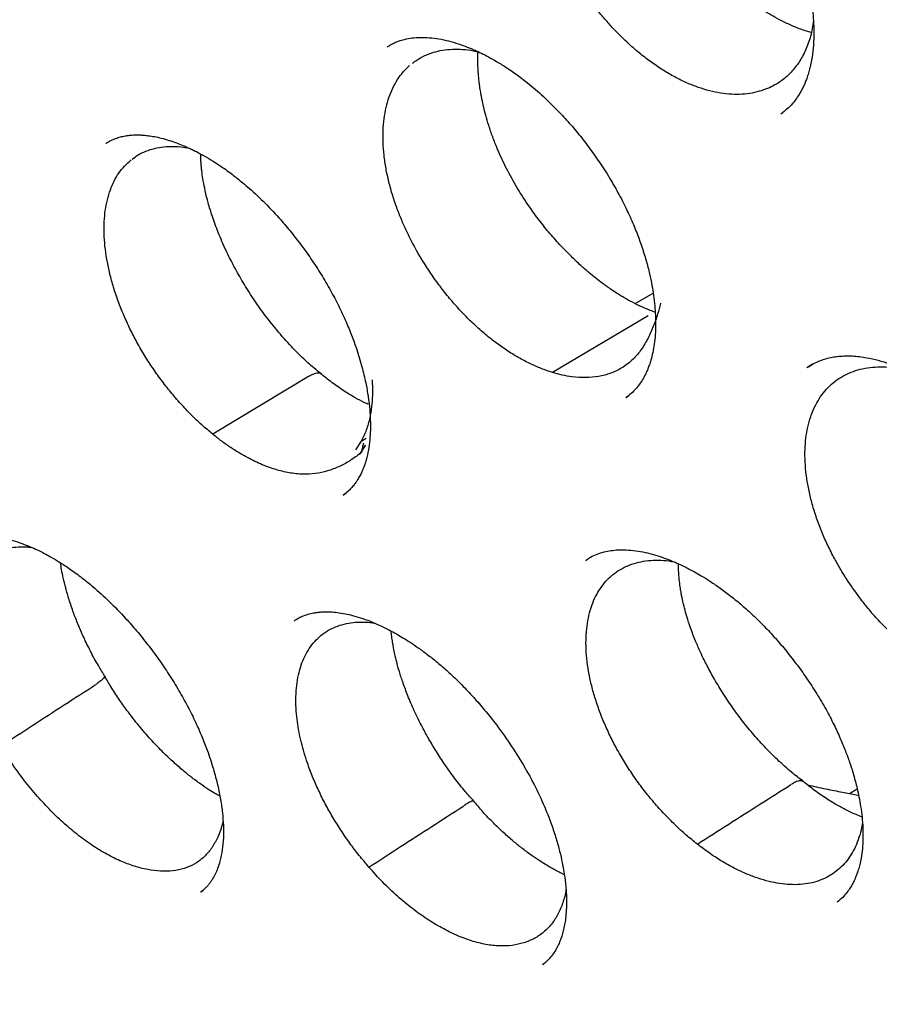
# Model space of a CAD drawing. Header units: millimetres. Extents: x 8 to 718, y 12 to 784.
# Tile 23 of 58: x 654.18 to 660.18, y 314.6 to 321.47. Entities that reach past the tile are written whole.
import ezdxf

# ---------------------------------------------------------------- set-up
doc = ezdxf.new("R2010")
doc.units = ezdxf.units.MM

msp = doc.modelspace()

# ---------------------------------------------------------------- linework, layer by layer
at = {"color": 7, "linetype": 'Continuous', "lineweight": 30}
for p, q in [((659.4937, 320.8107), (659.5065, 320.821)), ((654.8205, 320.6263), (654.7826, 320.6048)), ((654.7831, 320.6047), (654.7844, 320.6057)), ((658.4759, 319.487), (658.6024, 319.5607)), ((658.5682, 319.4007), (657.8987, 319.0068)), ((659.7146, 319.0638), (659.6754, 319.0398)), ((656.1971, 318.9771), (655.5291, 318.5754)), ((658.4134, 318.8329), (658.4117, 318.8316)), ((658.4135, 318.8312), (658.4329, 318.8468)), ((656.5646, 318.526), (656.526, 318.4656)), ((656.5646, 318.526), (656.5993, 318.5469)), ((656.5941, 318.4991), (656.5521, 318.4351)), ((656.5521, 318.4351), (656.5552, 318.4399)), ((656.569, 318.461), (656.5939, 318.4993)), ((656.4394, 318.1504), (656.4656, 318.1718)), ((658.1322, 317.693), (658.1362, 317.6958)), ((656.0962, 317.2701), (656.0977, 317.2711)), ((660.0267, 316.0985), (659.9719, 316.0655)), ((655.4473, 315.3816), (655.4647, 315.3958)), ((659.8881, 315.3122), (659.8861, 315.3108)), ((657.8329, 314.8756), (657.8303, 314.8737)), ((657.8328, 314.8731), (657.8469, 314.8855))]:
    msp.add_line(p, q, dxfattribs=at)
at = {"color": 7, "linetype": 'Continuous', "lineweight": 30, "flags": 128}
msp.add_lwpolyline([(656.5799, 318.5126), (656.575, 318.4891), (656.5711, 318.4705), (656.5682, 318.4574), (656.5666, 318.4504), (656.5664, 318.4496), (656.5664, 318.4494), (656.5664, 318.4493), (656.5664, 318.4493), (656.5664, 318.4493), (656.5664, 318.4493), (656.5664, 318.4493), (656.5663, 318.4492), (656.5663, 318.4492), (656.5659, 318.4489), (656.5644, 318.4475), (656.5617, 318.4452), (656.5503, 318.4359)], dxfattribs=at)
at = {"color": 7, "linetype": 'Continuous', "lineweight": 30}
for points, knots in [([(647.7292, 341.9272), (647.736, 341.9279), (647.751, 341.9295), (647.7837, 341.9333), (647.8261, 341.9374), (647.8792, 341.9418), (647.9499, 341.9462), (648.0362, 341.9505), (648.1378, 341.9542), (648.2597, 341.9567), (648.4042, 341.957), (648.5734, 341.9535), (648.7576, 341.9454), (648.9572, 341.9315), (649.1455, 341.9133), (649.3194, 341.8926), (649.4758, 341.871), (649.6391, 341.8453), (649.8095, 341.8151), (649.9859, 341.7802), (650.1635, 341.7414), (650.3366, 341.7001), (650.5004, 341.6578), (650.6544, 341.6155), (650.7984, 341.5735), (650.9323, 341.5324), (651.0623, 341.4908), (651.1869, 341.4491), (651.3048, 341.4082), (651.4082, 341.3711), (651.4924, 341.34), (651.5593, 341.3148), (651.6104, 341.2952), (651.6522, 341.279), (651.6857, 341.2659), (651.7146, 341.2545), (651.747, 341.2417), (651.7885, 341.225), (651.8421, 341.2033), (651.9065, 341.1767), (652.0489, 341.1171), (652.2673, 341.0215), (652.5791, 340.8759), (652.9149, 340.7082), (653.2752, 340.5155), (653.5762, 340.3435), (653.8163, 340.2), (653.9951, 340.0899), (654.1792, 339.9732), (654.3715, 339.8478), (654.5738, 339.7119), (654.786, 339.5649), (655.008, 339.4063), (655.2435, 339.2326), (655.4927, 339.0426), (655.7556, 338.8352), (656.0283, 338.6123), (656.3106, 338.3733), (656.602, 338.1176), (656.8867, 337.8585), (657.1636, 337.5978), (657.4317, 337.337), (657.7051, 337.0624), (657.9836, 336.7734), (658.2665, 336.4697), (658.5536, 336.151), (658.8443, 335.817), (659.1276, 335.48), (659.4029, 335.1411), (659.6698, 334.8017), (659.9379, 334.4492), (660.2051, 334.0859), (660.4662, 333.7183), (660.7183, 333.3511), (660.96, 332.9869), (661.193, 332.6239), (661.4391, 332.2276), (661.6958, 331.7982), (661.9602, 331.3365), (662.2106, 330.8799), (662.4474, 330.4291), (662.6708, 329.9849), (662.8812, 329.5478), (663.0789, 329.1184), (663.2644, 328.6972), (663.438, 328.2846), (663.6001, 327.8811), (663.7512, 327.487), (663.8917, 327.1026), (664.022, 326.7282), (664.1418, 326.3664), (664.2518, 326.0172), (664.3524, 325.6807), (664.4457, 325.352), (664.5332, 325.026), (664.6163, 324.6979), (664.6954, 324.3649), (664.7702, 324.0273), (664.8465, 323.6553), (664.9221, 323.2486), (664.9944, 322.8073), (665.0573, 322.3608), (665.1102, 321.9098), (665.1481, 321.4997), (665.1741, 321.131), (665.1909, 320.8039), (665.2013, 320.4759), (665.205, 320.1478), (665.2021, 319.8492), (665.1945, 319.5861), (665.1846, 319.3641), (665.1724, 319.1609), (665.1588, 318.9762), (665.1442, 318.8095), (665.1295, 318.6605), (665.1149, 318.5288), (665.1012, 318.4141), (665.0885, 318.316), (665.0784, 318.2413), (665.0706, 318.1865), (665.065, 318.148), (665.0596, 318.1114), (665.0532, 318.0693), (665.0447, 318.0146), (665.0344, 317.95), (665.0223, 317.8775), (665.0086, 317.799), (664.9926, 317.7106), (664.9741, 317.6129), (664.9533, 317.5084), (664.9198, 317.3491), (664.8713, 317.1365), (664.8061, 316.8814), (664.7353, 316.6318), (664.6593, 316.3886), (664.5751, 316.1431), (664.4935, 315.9261), (664.4169, 315.7373), (664.3476, 315.5762), (664.2741, 315.4152), (664.1977, 315.2574), (664.1211, 315.108), (664.0473, 314.9716), (663.9777, 314.8493), (663.9131, 314.7407), (663.854, 314.6452), (663.8007, 314.5623), (663.7538, 314.4915), (663.7135, 314.4323), (663.6801, 314.3843), (663.6608, 314.3569), (663.6522, 314.3448)], [0, 0, 0, 0, 0.001223, 0.002734, 0.004542, 0.006653, 0.009066, 0.012547, 0.016328, 0.02041, 0.026088, 0.03226, 0.038928, 0.046091, 0.053749, 0.059031, 0.064526, 0.070234, 0.076153, 0.082286, 0.088532, 0.09447, 0.100052, 0.105278, 0.110147, 0.11466, 0.118816, 0.123257, 0.127203, 0.130654, 0.133609, 0.135631, 0.137331, 0.138709, 0.139802, 0.140669, 0.141599, 0.143023, 0.144802, 0.146935, 0.149423, 0.158944, 0.168589, 0.180232, 0.19205, 0.204044, 0.209831, 0.215658, 0.221637, 0.227949, 0.234595, 0.241575, 0.248891, 0.256541, 0.264914, 0.273654, 0.282762, 0.292237, 0.30208, 0.312289, 0.321281, 0.33054, 0.340065, 0.349858, 0.359917, 0.370244, 0.380837, 0.391697, 0.401655, 0.411826, 0.422213, 0.432813, 0.443437, 0.453718, 0.463848, 0.473827, 0.483654, 0.496191, 0.508472, 0.520498, 0.532269, 0.543784, 0.555044, 0.566048, 0.576797, 0.58729, 0.597527, 0.607509, 0.617235, 0.626705, 0.63592, 0.644702, 0.653239, 0.661529, 0.669761, 0.678144, 0.686678, 0.695364, 0.704202, 0.715526, 0.72709, 0.738893, 0.750934, 0.763215, 0.772113, 0.781133, 0.790273, 0.799535, 0.808881, 0.815849, 0.822323, 0.828303, 0.83379, 0.838784, 0.843285, 0.847292, 0.850806, 0.853828, 0.856356, 0.857744, 0.85894, 0.859956, 0.861171, 0.862888, 0.865108, 0.867274, 0.869768, 0.872592, 0.875746, 0.879193, 0.882735, 0.891325, 0.900257, 0.908521, 0.917056, 0.925863, 0.934943, 0.940984, 0.94714, 0.953411, 0.959793, 0.965938, 0.97161, 0.97681, 0.981537, 0.985793, 0.989577, 0.992889, 0.99573, 0.9981, 1, 1, 1, 1]), ([(647.9974, 341.7242), (647.9868, 341.7232), (647.9619, 341.7209), (647.9216, 341.7167), (647.8718, 341.7113), (647.8134, 341.7045), (647.7465, 341.6961), (647.6714, 341.6859), (647.5878, 341.6735), (647.4966, 341.6587), (647.3719, 341.6366), (647.2209, 341.6062), (647.0566, 341.5679), (646.9103, 341.5296), (646.7809, 341.4924), (646.6618, 341.4553), (646.5522, 341.4186), (646.4522, 341.3829), (646.3618, 341.3488), (646.2812, 341.3169), (646.2047, 341.2853), (646.1249, 341.2511), (646.0357, 341.211), (645.9335, 341.1628), (645.8197, 341.106), (645.6957, 341.0403), (645.5933, 340.9826), (645.5142, 340.936), (645.4599, 340.9032), (645.4047, 340.8689), (645.3491, 340.8335), (645.2956, 340.7985), (645.2464, 340.7655), (645.2033, 340.736), (645.1663, 340.7102), (645.1354, 340.6882), (645.1105, 340.6703), (645.0903, 340.6557), (645.067, 340.6386), (645.0351, 340.615), (644.9905, 340.5814), (644.937, 340.54), (644.875, 340.4909), (644.8062, 340.4346), (644.7335, 340.3732), (644.6472, 340.2976), (644.5514, 340.2101), (644.4511, 340.1137), (644.3596, 340.0217), (644.2763, 339.9343), (644.1979, 339.8488), (644.127, 339.7685), (644.0639, 339.6946), (644.0086, 339.6278), (643.9582, 339.5654), (643.9107, 339.5051), (643.864, 339.4443), (643.8166, 339.3809), (643.7613, 339.3052), (643.6974, 339.2147), (643.6244, 339.1071), (643.5484, 338.9901), (643.4698, 338.8636), (643.3894, 338.7276), (643.3077, 338.5819), (643.2251, 338.4261), (643.1558, 338.2878), (643.0996, 338.1699), (643.056, 338.0756), (643.0131, 337.9792), (642.9724, 337.8847), (642.9355, 337.796), (642.9027, 337.7146), (642.874, 337.6413), (642.8494, 337.5771), (642.8298, 337.5245), (642.8149, 337.4839), (642.8028, 337.4506), (642.7907, 337.4167), (642.7757, 337.3744), (642.7569, 337.3202), (642.7354, 337.2569), (642.7117, 337.1852), (642.6865, 337.1067), (642.6603, 337.0224), (642.6342, 336.9357), (642.6091, 336.8491), (642.5849, 336.7629), (642.5617, 336.6769), (642.5259, 336.5397), (642.4801, 336.3517), (642.4276, 336.112), (642.3802, 335.8692), (642.3365, 335.6164), (642.2999, 335.3714), (642.2696, 335.1363), (642.2448, 334.9138), (642.2262, 334.7142), (642.2127, 334.5418), (642.2033, 334.4045), (642.1958, 334.2759), (642.1902, 334.1634), (642.1862, 334.0666), (642.1832, 333.9846), (642.181, 333.9133), (642.1794, 333.8528), (642.1783, 333.803), (642.1776, 333.7638), (642.1771, 333.733), (642.1765, 333.6953), (642.1758, 333.6421), (642.1752, 333.5672), (642.175, 333.4777), (642.1754, 333.3733), (642.1767, 333.254), (642.1793, 333.1202), (642.1846, 332.9337), (642.1945, 332.6932), (642.2119, 332.3965), (642.2361, 332.0814), (642.2679, 331.7476), (642.3082, 331.395), (642.3581, 331.0233), (642.4161, 330.6475), (642.4819, 330.2691), (642.5552, 329.8893), (642.6391, 329.4944), (642.7344, 329.0842), (642.8411, 328.6617), (642.9599, 328.2272), (643.0911, 327.7811), (643.2362, 327.3213), (643.3876, 326.873), (643.5436, 326.4379), (643.7018, 326.0196), (643.8691, 325.5994), (644.0436, 325.182), (644.224, 324.7703), (644.4208, 324.3406), (644.6349, 323.8943), (644.8672, 323.4326), (645.1054, 322.9802), (645.3505, 322.5347), (645.6021, 322.0965), (645.8597, 321.6661), (646.1212, 321.2463), (646.3862, 320.8374), (646.6525, 320.4419), (646.9195, 320.0595), (647.1867, 319.6904), (647.4554, 319.3321), (647.737, 318.9694), (648.0316, 318.6035), (648.339, 318.2361), (648.646, 317.8828), (648.9521, 317.5434), (649.257, 317.2178), (649.56, 316.9059), (649.8609, 316.6075), (650.173, 316.3091), (650.4971, 316.0112), (650.8356, 315.7131), (651.1763, 315.4258), (651.5201, 315.1486), (651.8667, 314.8819), (652.2159, 314.6259), (652.5649, 314.3826), (652.9135, 314.1521), (653.2473, 313.943), (653.4819, 313.8039), (653.6166, 313.7265), (653.6641, 313.6994), (653.7074, 313.6749), (653.7427, 313.6551), (653.7763, 313.6363), (653.8159, 313.6144), (653.8694, 313.5849), (653.9352, 313.5491), (654.011, 313.5084), (654.0936, 313.4647), (654.1802, 313.4197), (654.2942, 313.3614), (654.4378, 313.2898), (654.6134, 313.2054), (654.7992, 313.1194), (655.0124, 313.025), (655.2481, 312.9261), (655.5009, 312.8267), (655.7483, 312.7359), (655.9901, 312.6535), (656.2262, 312.579), (656.4562, 312.5124), (656.6493, 312.4613), (656.8038, 312.4234), (656.9184, 312.3968), (657.0216, 312.3742), (657.1135, 312.3551), (657.194, 312.3392), (657.2665, 312.3255), (657.3355, 312.313), (657.406, 312.3008), (657.4883, 312.2873), (657.5844, 312.2725), (657.6965, 312.2567), (657.8179, 312.2414), (657.9484, 312.227), (658.0873, 312.2139), (658.2358, 312.2028), (658.395, 312.1939), (658.5664, 312.1882), (658.7326, 312.1867), (658.8919, 312.1888), (659.0425, 312.194), (659.17, 312.2012), (659.2713, 312.2087), (659.3422, 312.2148), (659.407, 312.221), (659.4644, 312.227), (659.5146, 312.2327), (659.5576, 312.2379), (659.5935, 312.2425), (659.6259, 312.2468), (659.6608, 312.2516), (659.7035, 312.2577), (659.7563, 312.2657), (659.8185, 312.2757), (659.8873, 312.2875), (659.9953, 312.3073), (660.1341, 312.3359), (660.2981, 312.3746), (660.4476, 312.4142), (660.5829, 312.4537), (660.7039, 312.4921), (660.8112, 312.5286), (660.9055, 312.5627), (660.988, 312.594), (661.0507, 312.6189), (661.0965, 312.6376), (661.1284, 312.6509), (661.1605, 312.6644), (661.1966, 312.68), (661.2403, 312.6992), (661.292, 312.7225), (661.35, 312.7494), (661.4116, 312.7789), (661.4899, 312.8177), (661.5828, 312.8656), (661.6898, 312.9239), (661.7967, 312.9852), (661.8874, 313.04), (661.9634, 313.0877), (662.024, 313.1268), (662.0856, 313.1678), (662.1484, 313.2108), (662.2107, 313.2548), (662.2683, 313.2966), (662.3181, 313.3336), (662.3583, 313.3642), (662.3902, 313.3889), (662.4141, 313.4076), (662.4351, 313.4241), (662.4585, 313.4428), (662.4899, 313.4682), (662.5298, 313.501), (662.578, 313.5413), (662.6342, 313.5897), (662.6983, 313.6463), (662.7664, 313.7085), (662.8378, 313.7759), (662.9104, 313.8467), (662.9838, 313.921), (663.0554, 313.9959), (663.1235, 314.0698), (663.1883, 314.1424), (663.25, 314.2136), (663.3188, 314.2955), (663.3932, 314.3873), (663.4719, 314.4887), (663.5437, 314.5847), (663.5889, 314.6481), (663.6105, 314.6785)], [0, 0, 0, 0, 0.0007605, 0.0017869, 0.0030802, 0.0046409, 0.0064367, 0.0084915, 0.0108054, 0.0133785, 0.0161527, 0.0214052, 0.0263164, 0.030413, 0.0342376, 0.03779, 0.0410703, 0.0441324, 0.0468979, 0.0493668, 0.0515794, 0.054012, 0.0568023, 0.0599504, 0.0636616, 0.0676673, 0.071964, 0.0737316, 0.0755442, 0.0774016, 0.079304, 0.0811931, 0.0828897, 0.0843809, 0.0856669, 0.0867476, 0.087623, 0.0882931, 0.0888794, 0.0900969, 0.0916868, 0.093649, 0.0958694, 0.0984289, 0.1012196, 0.1039644, 0.1081568, 0.1122016, 0.1156882, 0.1190573, 0.1223079, 0.125361, 0.127964, 0.1303528, 0.1325271, 0.1345663, 0.1366565, 0.1388055, 0.1410299, 0.1442888, 0.1477845, 0.1515168, 0.15548, 0.1596519, 0.1640302, 0.1686151, 0.1734062, 0.1759983, 0.1786469, 0.1813521, 0.1840246, 0.186438, 0.1885812, 0.1906069, 0.1923126, 0.1936982, 0.1947638, 0.195514, 0.1963151, 0.1974187, 0.1988248, 0.2005334, 0.2023144, 0.2043366, 0.2065286, 0.2087075, 0.210864, 0.2129981, 0.2151099, 0.2171993, 0.2230456, 0.2287093, 0.2342527, 0.2400422, 0.2461378, 0.2508782, 0.2557884, 0.2608683, 0.2639414, 0.2669675, 0.2697147, 0.2721749, 0.2741289, 0.2758541, 0.2773506, 0.2786183, 0.2796573, 0.2804727, 0.2810717, 0.2815781, 0.2828323, 0.2843848, 0.2862356, 0.2883847, 0.2908321, 0.2935777, 0.2965783, 0.302202, 0.3081393, 0.3143902, 0.3209546, 0.3278325, 0.3350239, 0.3425287, 0.3494788, 0.3566777, 0.3641253, 0.3718217, 0.3797667, 0.387812, 0.3960972, 0.4046223, 0.4133872, 0.4210124, 0.4288102, 0.436662, 0.4444361, 0.4521325, 0.4597511, 0.4686303, 0.4774016, 0.4860651, 0.4946206, 0.5032209, 0.5117095, 0.5200863, 0.5283513, 0.5365047, 0.5444038, 0.5521952, 0.5598789, 0.5674549, 0.5759333, 0.5842727, 0.5924732, 0.6005347, 0.6084574, 0.6162411, 0.6238859, 0.6313919, 0.6398004, 0.6481364, 0.6564892, 0.664859, 0.6732459, 0.6816501, 0.6900718, 0.6983422, 0.7066296, 0.7139368, 0.7150863, 0.7162361, 0.7173298, 0.7181745, 0.7187541, 0.7197288, 0.721003, 0.7225766, 0.7244348, 0.7264173, 0.7284803, 0.7306238, 0.7345684, 0.7387596, 0.7431973, 0.7478817, 0.7540695, 0.7601534, 0.7661235, 0.7719797, 0.777722, 0.7833504, 0.7888347, 0.7919415, 0.7947743, 0.7973329, 0.7996174, 0.8016278, 0.8033461, 0.8050409, 0.8068046, 0.8086445, 0.8112294, 0.8140592, 0.8171341, 0.8204541, 0.8240192, 0.8277912, 0.8319061, 0.8363669, 0.8411738, 0.8449886, 0.8489965, 0.8531974, 0.8552442, 0.8571993, 0.8589605, 0.8605277, 0.861901, 0.8630803, 0.8640656, 0.8648604, 0.8657598, 0.8669517, 0.868407, 0.8701444, 0.8721456, 0.8741687, 0.879235, 0.8839336, 0.8882644, 0.8922274, 0.8958225, 0.899002, 0.9018437, 0.9043478, 0.9065143, 0.9075985, 0.9085729, 0.9094686, 0.9105677, 0.9119377, 0.9135469, 0.9154174, 0.9174125, 0.9193943, 0.9229003, 0.9263638, 0.9298153, 0.9334339, 0.9354398, 0.9375014, 0.9396187, 0.9417917, 0.9440205, 0.9461648, 0.9478934, 0.949334, 0.9504865, 0.9513511, 0.9519374, 0.9527739, 0.9539318, 0.9554111, 0.9572119, 0.9593341, 0.9617777, 0.9645427, 0.9672258, 0.9701549, 0.9731718, 0.9760849, 0.9788938, 0.9815985, 0.9841989, 0.9866951, 0.9904072, 0.993862, 0.9970596, 1, 1, 1, 1]), ([(657.8493, 323.2731), (657.8616, 323.2806), (657.8841, 323.2942), (657.9169, 323.3092), (657.9435, 323.3192), (657.9634, 323.3255), (657.979, 323.3296), (657.993, 323.3329), (658.0068, 323.3357), (658.0216, 323.3383), (658.0455, 323.3418), (658.0801, 323.3451), (658.1255, 323.3458), (658.1739, 323.343), (658.225, 323.3366), (658.2804, 323.3259), (658.3402, 323.3105), (658.4042, 323.2897), (658.4699, 323.264), (658.5299, 323.2367), (658.5795, 323.2114), (658.618, 323.1903), (658.6531, 323.1699), (658.6891, 323.1478), (658.7294, 323.1216), (658.774, 323.0908), (658.8226, 323.0548), (658.8818, 323.0079), (658.9519, 322.9473), (659.0329, 322.8701), (659.116, 322.7825), (659.197, 322.6877), (659.2728, 322.59), (659.3533, 322.4754), (659.435, 322.3441), (659.5132, 322.1974), (659.5774, 322.0552), (659.6222, 321.935), (659.6522, 321.8393), (659.6713, 321.769), (659.6851, 321.71), (659.695, 321.6618), (659.7026, 321.6193), (659.7099, 321.5717), (659.7172, 321.5117), (659.7228, 321.4375), (659.7244, 321.354), (659.7199, 321.2676), (659.7105, 321.1977), (659.6993, 321.1433), (659.6892, 321.1039), (659.6779, 321.0683), (659.6663, 321.0372), (659.6543, 321.0092), (659.6409, 320.9815), (659.6239, 320.9509), (659.6016, 320.9167), (659.5729, 320.8803), (659.537, 320.8428), (659.5079, 320.821), (659.4925, 320.8095)], [0, 0, 0, 0, 0.021426, 0.038976, 0.052633, 0.061083, 0.066818, 0.071834, 0.077159, 0.082794, 0.088739, 0.103992, 0.120994, 0.137134, 0.154283, 0.172296, 0.191183, 0.210953, 0.23161, 0.250888, 0.264614, 0.275385, 0.284523, 0.294812, 0.306337, 0.319099, 0.333099, 0.348337, 0.370584, 0.395044, 0.421613, 0.448233, 0.474164, 0.499401, 0.53593, 0.570884, 0.604277, 0.635975, 0.65521, 0.671884, 0.686019, 0.697629, 0.706939, 0.717426, 0.733167, 0.752334, 0.774827, 0.799405, 0.825663, 0.839426, 0.853613, 0.867216, 0.878989, 0.889415, 0.900451, 0.91447, 0.931449, 0.951366, 0.974214, 1, 1, 1, 1]), ([(659.7051, 321.3791), (659.6943, 321.382), (659.6575, 321.3916), (659.5941, 321.416), (659.5205, 321.449), (659.456, 321.4828), (659.3968, 321.5173), (659.3368, 321.5558), (659.27, 321.6031), (659.1945, 321.6623), (659.1216, 321.7264), (659.0531, 321.7928), (658.9907, 321.8587), (658.9267, 321.933), (658.8623, 322.0154), (658.8003, 322.1035), (658.734, 322.2078), (658.6684, 322.325), (658.6072, 322.4528), (658.5582, 322.5732), (658.5238, 322.6738), (658.5005, 322.754), (658.4855, 322.8135), (658.4746, 322.8631), (658.4668, 322.9035), (658.4606, 322.9406), (658.4548, 322.9811), (658.4492, 323.03), (658.445, 323.0869), (658.4436, 323.1595), (658.4449, 323.2151), (658.4496, 323.245), (658.4501, 323.2481)], [0, 0, 0, 0, 0.018319, 0.062659, 0.101965, 0.135562, 0.163833, 0.193843, 0.228077, 0.26703, 0.311163, 0.3435, 0.378208, 0.415324, 0.454667, 0.495726, 0.535695, 0.592806, 0.646539, 0.69686, 0.743727, 0.772916, 0.798525, 0.819922, 0.837118, 0.851455, 0.869269, 0.891372, 0.917749, 0.947706, 0.994725, 1, 1, 1, 1]), ([(659.3576, 320.973), (659.3363, 320.967), (659.2935, 320.955), (659.2239, 320.947), (659.1504, 320.9466), (659.0741, 320.9547), (658.9961, 320.9709), (658.9168, 320.9949), (658.8356, 321.0271), (658.7541, 321.0669), (658.6728, 321.114), (658.5926, 321.1678), (658.5128, 321.2287), (658.4222, 321.3069), (658.3395, 321.3888), (658.2657, 321.4716), (658.2084, 321.5417), (658.1501, 321.6196), (658.0919, 321.7058), (658.036, 321.7981), (657.9847, 321.8937), (657.9391, 321.9905), (657.8996, 322.0878), (657.8663, 322.1847), (657.839, 322.2821), (657.8184, 322.3779), (657.8046, 322.4715), (657.7975, 322.562), (657.7973, 322.6502), (657.804, 322.7342), (657.8175, 322.8135), (657.8376, 322.8874), (657.8644, 322.9565), (657.8976, 323.0194), (657.9373, 323.0749), (657.9671, 323.1102), (657.9852, 323.1251), (657.9864, 323.1261)], [0, 0, 0, 0, 0.028844, 0.057888, 0.087563, 0.117457, 0.146431, 0.175608, 0.20502, 0.234914, 0.263888, 0.293065, 0.322477, 0.35237, 0.395876, 0.419753, 0.443743, 0.469818, 0.498766, 0.527917, 0.557381, 0.587275, 0.616249, 0.645427, 0.674838, 0.704732, 0.733706, 0.762884, 0.792295, 0.822189, 0.85117, 0.880354, 0.909752, 0.939646, 0.968626, 0.99781, 1, 1, 1, 1]), ([(659.7202, 321.4635), (659.7179, 321.4442), (659.7113, 321.3871), (659.6862, 321.3022), (659.6468, 321.2115), (659.5958, 321.1345), (659.5359, 321.0701), (659.4739, 321.0242), (659.414, 320.9923), (659.3764, 320.9794), (659.3576, 320.973)], [0, 0, 0, 0, 0.07678, 0.227246, 0.377182, 0.520205, 0.663662, 0.806671, 0.903337, 1, 1, 1, 1]), ([(656.7452, 321.2775), (656.7511, 321.2816), (656.7622, 321.2892), (656.7861, 321.3034), (656.8207, 321.3174), (656.8593, 321.3296), (656.9067, 321.3399), (656.9638, 321.3456), (657.0256, 321.3451), (657.0904, 321.3382), (657.1569, 321.3253), (657.2235, 321.307), (657.2865, 321.2853), (657.3422, 321.2627), (657.3917, 321.2403), (657.4419, 321.2152), (657.4995, 321.1836), (657.5675, 321.1424), (657.6443, 321.0903), (657.7356, 321.0211), (657.8391, 320.9318), (657.9394, 320.8329), (658.0283, 320.7351), (658.1052, 320.6424), (658.1812, 320.5419), (658.2552, 320.4337), (658.325, 320.32), (658.3877, 320.2052), (658.4412, 320.0941), (658.4851, 319.99), (658.5225, 319.8881), (658.5532, 319.7901), (658.577, 319.6977), (658.5938, 319.6168), (658.606, 319.5421), (658.614, 319.4728), (658.6188, 319.4041), (658.62, 319.3368), (658.6174, 319.2698), (658.6107, 319.2052), (658.6004, 319.1459), (658.588, 319.097), (658.5761, 319.0601), (658.5647, 319.0297), (658.5494, 318.9948), (658.5291, 318.9572), (658.5058, 318.9219), (658.4797, 318.8892), (658.4487, 318.8575), (658.4249, 318.8395), (658.4123, 318.8299)], [0, 0, 0, 0, 0.018387, 0.034134, 0.047884, 0.062136, 0.082487, 0.104408, 0.127214, 0.149812, 0.172197, 0.194374, 0.215331, 0.23267, 0.246243, 0.260175, 0.276843, 0.296424, 0.318894, 0.343256, 0.37566, 0.410258, 0.434561, 0.459853, 0.486133, 0.513402, 0.541665, 0.569639, 0.595928, 0.620459, 0.643151, 0.667998, 0.690284, 0.710035, 0.727656, 0.746678, 0.76423, 0.783317, 0.803454, 0.82337, 0.843009, 0.861408, 0.873951, 0.885277, 0.899765, 0.917717, 0.934556, 0.953887, 0.9757, 1, 1, 1, 1]), ([(656.9233, 321.1643), (656.9329, 321.172), (656.9591, 321.1929), (657.0079, 321.2188), (657.0682, 321.242), (657.1328, 321.2567), (657.2007, 321.2636), (657.2729, 321.262), (657.3346, 321.2552), (657.3729, 321.2459), (657.3851, 321.2429)], [0, 0, 0, 0, 0.0825688, 0.2240341, 0.3678841, 0.5073411, 0.6477757, 0.7892409, 0.933091, 1, 1, 1, 1]), ([(658.6166, 319.4278), (658.6107, 319.4296), (658.5806, 319.4386), (658.5272, 319.4615), (658.4602, 319.4937), (658.4011, 319.5266), (658.3504, 319.5578), (658.3083, 319.5857), (658.2749, 319.6091), (658.2417, 319.6334), (658.2027, 319.6632), (658.1526, 319.7041), (658.0943, 319.755), (658.0284, 319.8172), (657.9563, 319.8913), (657.8816, 319.9753), (657.8081, 320.0665), (657.7308, 320.1723), (657.6525, 320.2932), (657.577, 320.4293), (657.5213, 320.5492), (657.4819, 320.6499), (657.4553, 320.728), (657.4345, 320.7986), (657.4192, 320.8594), (657.4092, 320.9053), (657.4028, 320.9386), (657.3987, 320.9616), (657.3953, 320.9831), (657.3916, 321.0075), (657.3875, 321.0396), (657.3832, 321.0813), (657.3798, 321.1304), (657.3781, 321.1863), (657.3794, 321.2238), (657.3801, 321.2441)], [0, 0, 0, 0, 0.010374, 0.052254, 0.089369, 0.121756, 0.149417, 0.172336, 0.190492, 0.203868, 0.226261, 0.253353, 0.285236, 0.321904, 0.363346, 0.408644, 0.454235, 0.499745, 0.560304, 0.62083, 0.681363, 0.717585, 0.75291, 0.784323, 0.811562, 0.834627, 0.846923, 0.857589, 0.866624, 0.87706, 0.892586, 0.913191, 0.938845, 0.966959, 1, 1, 1, 1]), ([(657.8987, 319.0068), (657.873, 319.0152), (657.8213, 319.0322), (657.7416, 319.0675), (657.6606, 319.1102), (657.5797, 319.1603), (657.4999, 319.2169), (657.4218, 319.2795), (657.3446, 319.3487), (657.27, 319.4233), (657.1984, 319.5026), (657.1305, 319.5858), (657.0658, 319.6736), (656.995, 319.7804), (656.9346, 319.8852), (656.8844, 319.9853), (656.8485, 320.0651), (656.8145, 320.1507), (656.7835, 320.2418), (656.757, 320.3369), (656.7368, 320.4313), (656.7234, 320.5234), (656.7168, 320.6122), (656.7169, 320.6971), (656.7238, 320.7788), (656.7375, 320.8555), (656.7578, 320.9267), (656.7844, 320.9919), (656.8177, 321.0514), (656.8567, 321.1047), (656.8875, 321.1341), (656.9027, 321.1487)], [0, 0, 0, 0, 0.033887, 0.068009, 0.102874, 0.137995, 0.172043, 0.20633, 0.240869, 0.27599, 0.310038, 0.344325, 0.378864, 0.413984, 0.466254, 0.494301, 0.522481, 0.551967, 0.585977, 0.620225, 0.654841, 0.689962, 0.72401, 0.758297, 0.792836, 0.827957, 0.862005, 0.896292, 0.930831, 0.965952, 1, 1, 1, 1]), ([(654.7842, 320.6058), (654.7952, 320.6125), (654.816, 320.6252), (654.8495, 320.6397), (654.8823, 320.6503), (654.9145, 320.6576), (654.9492, 320.6625), (654.9826, 320.6647), (655.0159, 320.6647), (655.0475, 320.6628), (655.0823, 320.6591), (655.1231, 320.6525), (655.1707, 320.6421), (655.2223, 320.6275), (655.2728, 320.6103), (655.3172, 320.5928), (655.354, 320.5768), (655.3854, 320.562), (655.4226, 320.5436), (655.4716, 320.5173), (655.5358, 320.4791), (655.6089, 320.4308), (655.6887, 320.3718), (655.7805, 320.2961), (655.8831, 320.2009), (655.9817, 320.0972), (656.0684, 319.9958), (656.1429, 319.9008), (656.216, 319.7987), (656.2862, 319.6907), (656.3509, 319.5803), (656.4081, 319.4713), (656.4568, 319.3668), (656.4975, 319.2679), (656.5361, 319.1614), (656.5698, 319.0504), (656.5965, 318.9384), (656.6144, 318.8378), (656.6246, 318.7509), (656.6292, 318.6732), (656.6294, 318.6028), (656.6252, 318.5331), (656.6156, 318.4625), (656.6019, 318.4027), (656.5868, 318.3555), (656.5731, 318.3213), (656.5592, 318.2916), (656.545, 318.266), (656.5294, 318.2414), (656.5135, 318.2197), (656.4936, 318.1964), (656.4687, 318.1718), (656.4491, 318.1572), (656.4385, 318.1492)], [0, 0, 0, 0, 0.0224738, 0.0424537, 0.0599356, 0.0749123, 0.0877083, 0.1022619, 0.1153543, 0.1271458, 0.1399476, 0.1545246, 0.1708954, 0.1889343, 0.2056019, 0.2196476, 0.2310476, 0.2398526, 0.2485105, 0.2646195, 0.2835107, 0.3051846, 0.3287848, 0.3536313, 0.3864487, 0.4212502, 0.4455671, 0.4707723, 0.4968657, 0.5238501, 0.5510027, 0.5769426, 0.6016163, 0.6249013, 0.6468141, 0.6771521, 0.7045044, 0.7290647, 0.753346, 0.7731801, 0.7934067, 0.814669, 0.8372589, 0.8620411, 0.8794846, 0.8938075, 0.9066398, 0.9206642, 0.9301885, 0.9423437, 0.9580413, 0.9772641, 1, 1, 1, 1]), ([(654.9658, 320.4951), (654.9796, 320.5052), (655.0096, 320.5272), (655.062, 320.5522), (655.1218, 320.5715), (655.1857, 320.5826), (655.2533, 320.5851), (655.3129, 320.5817), (655.3512, 320.5742), (655.365, 320.5715)], [0, 0, 0, 0, 0.1316554, 0.2869883, 0.4435673, 0.6027143, 0.7569664, 0.9122993, 1, 1, 1, 1]), ([(656.2878, 318.9948), (656.2697, 319.0091), (656.2243, 319.0451), (656.1543, 319.1095), (656.0674, 319.1966), (655.9762, 319.2994), (655.8841, 319.4169), (655.8031, 319.5331), (655.7328, 319.646), (655.6726, 319.754), (655.6169, 319.8659), (655.5677, 319.9791), (655.5268, 320.0906), (655.4971, 320.1877), (655.4764, 320.2705), (655.4627, 320.34), (655.4547, 320.3931), (655.4502, 320.4322), (655.4475, 320.463), (655.4454, 320.4956), (655.4449, 320.5184), (655.4447, 320.5313)], [0, 0, 0, 0, 0.039534, 0.098988, 0.156288, 0.238381, 0.31602, 0.389271, 0.458144, 0.522635, 0.58274, 0.656057, 0.721636, 0.779532, 0.829965, 0.873325, 0.909603, 0.932079, 0.950524, 0.971987, 1, 1, 1, 1]), ([(655.5291, 318.5754), (655.5038, 318.5965), (655.4531, 318.6388), (655.3784, 318.7101), (655.3052, 318.787), (655.2349, 318.8687), (655.1684, 318.954), (655.106, 319.0422), (655.0472, 319.1343), (654.9934, 319.2283), (654.9447, 319.3235), (654.9017, 319.4192), (654.8639, 319.516), (654.8323, 319.6119), (654.8071, 319.7065), (654.7882, 319.7987), (654.7756, 319.8894), (654.7699, 319.9767), (654.7708, 320.0598), (654.7782, 320.1382), (654.7924, 320.2125), (654.8131, 320.2811), (654.8401, 320.3435), (654.8731, 320.3991), (654.9121, 320.4491), (654.943, 320.4763), (654.9585, 320.4901)], [0, 0, 0, 0, 0.040928, 0.08214, 0.124249, 0.166667, 0.20778, 0.249182, 0.290915, 0.333333, 0.37441, 0.415773, 0.457582, 0.5, 0.540928, 0.58244, 0.624249, 0.666667, 0.707743, 0.749107, 0.790915, 0.833333, 0.874447, 0.915848, 0.957582, 1, 1, 1, 1]), ([(658.6541, 319.49), (658.6539, 319.4892), (658.6481, 319.4633), (658.6318, 319.4059), (658.6022, 319.3206), (658.5623, 319.2343), (658.5143, 319.1559), (658.4555, 319.0892), (658.3857, 319.0363), (658.3075, 318.9987), (658.2222, 318.9764), (658.1318, 318.968), (658.0461, 318.9733), (657.9681, 318.9868), (657.9218, 319.0001), (657.8987, 319.0068)], [0, 0, 0, 0, 0.002118, 0.069764, 0.160613, 0.251549, 0.342295, 0.434191, 0.526407, 0.618297, 0.705951, 0.793871, 0.881515, 0.940759, 1, 1, 1, 1]), ([(659.6776, 319.0404), (659.6955, 319.0519), (659.7288, 319.0734), (659.7809, 319.0946), (659.828, 319.1082), (659.8686, 319.1159), (659.9064, 319.1204), (659.9467, 319.1226), (659.9914, 319.1219), (660.0408, 319.1178), (660.101, 319.1089), (660.1697, 319.0937), (660.2466, 319.0701), (660.3163, 319.0437), (660.3759, 319.0176), (660.4234, 318.9945), (660.4628, 318.9738), (660.5009, 318.9527), (660.546, 318.9261), (660.6002, 318.8918), (660.663, 318.8486), (660.7451, 318.7871), (660.8444, 318.7039), (660.9574, 318.5952), (661.0704, 318.4712), (661.1681, 318.3488), (661.2505, 318.2329), (661.3185, 318.1271), (661.381, 318.0189), (661.4353, 317.913), (661.48, 317.8143), (661.5167, 317.7219), (661.546, 317.637), (661.5686, 317.5608), (661.5831, 317.5035), (661.5932, 317.4588), (661.6012, 317.4192), (661.6098, 317.3708), (661.6189, 317.306), (661.6256, 317.2315), (661.6277, 317.1542), (661.6252, 317.086), (661.6194, 317.0271), (661.6112, 316.9768), (661.6016, 316.9336), (661.5887, 316.888), (661.5717, 316.8417), (661.5549, 316.8066), (661.5431, 316.7851), (661.5361, 316.773), (661.5269, 316.7582), (661.5128, 316.7377), (661.4925, 316.7119), (661.4641, 316.6812), (661.4408, 316.6623), (661.4282, 316.652)], [0, 0, 0, 0, 0.029599, 0.055091, 0.076454, 0.093645, 0.106614, 0.121016, 0.138358, 0.156445, 0.173544, 0.198839, 0.221597, 0.241573, 0.258552, 0.272528, 0.281913, 0.292042, 0.304688, 0.319853, 0.337542, 0.357597, 0.389515, 0.423131, 0.458456, 0.495475, 0.521083, 0.547404, 0.574385, 0.600167, 0.623704, 0.645011, 0.666237, 0.684691, 0.700384, 0.708393, 0.717997, 0.730548, 0.746032, 0.769519, 0.791775, 0.812057, 0.830386, 0.846779, 0.861294, 0.87465, 0.895838, 0.914183, 0.91834, 0.923681, 0.931151, 0.940739, 0.956791, 0.976551, 1, 1, 1, 1]), ([(656.2867, 318.9934), (656.2848, 318.995), (656.2791, 319.0001), (656.2646, 319.002), (656.2443, 318.9992), (656.2216, 318.991), (656.2052, 318.9817), (656.1973, 318.9772)], [0, 0, 0, 0, 0.112034, 0.344343, 0.572254, 0.791838, 1, 1, 1, 1]), ([(656.62, 318.7819), (656.6089, 318.7866), (656.5773, 318.8002), (656.5212, 318.8302), (656.4502, 318.8727), (656.371, 318.9268), (656.316, 318.9711), (656.2872, 318.9943)], [0, 0, 0, 0, 0.1035969, 0.2949414, 0.5073181, 0.7418119, 1, 1, 1, 1]), ([(660.7221, 316.8666), (660.695, 316.8795), (660.6407, 316.9052), (660.5584, 316.9531), (660.4759, 317.0078), (660.3946, 317.0691), (660.3154, 317.1362), (660.2391, 317.2084), (660.1647, 317.2862), (660.1, 317.3616), (660.0273, 317.454), (659.9625, 317.5466), (659.9011, 317.6468), (659.8533, 317.7331), (659.8088, 317.8238), (659.7683, 317.9189), (659.7336, 318.0148), (659.7055, 318.1099), (659.6841, 318.2033), (659.6696, 318.2942), (659.6618, 318.3832), (659.6611, 318.4687), (659.6674, 318.5501), (659.6806, 318.6265), (659.7006, 318.6986), (659.7274, 318.7647), (659.7607, 318.8248), (659.8, 318.8781), (659.8457, 318.9251), (659.8969, 318.9646), (659.9534, 318.9966), (660.0144, 319.0208), (660.0805, 319.0374), (660.1504, 319.0459), (660.2238, 319.046), (660.2918, 319.0399), (660.3364, 319.0303), (660.3547, 319.0263)], [0, 0, 0, 0, 0.028422, 0.056845, 0.085986, 0.115341, 0.143768, 0.172547, 0.201327, 0.230682, 0.251969, 0.294944, 0.320479, 0.346014, 0.37454, 0.403066, 0.431999, 0.461355, 0.489807, 0.518459, 0.547341, 0.576696, 0.605148, 0.633915, 0.662682, 0.692037, 0.720489, 0.749256, 0.778023, 0.807378, 0.83583, 0.864597, 0.893364, 0.922719, 0.951171, 0.979938, 1, 1, 1, 1]), ([(656.6403, 318.9558), (656.6411, 318.9472), (656.6446, 318.9094), (656.6441, 318.8457), (656.6386, 318.7651), (656.6248, 318.6836), (656.6021, 318.6021), (656.5776, 318.5523), (656.5653, 318.5273)], [0, 0, 0, 0, 0.050516, 0.221722, 0.39477, 0.570341, 0.783982, 1, 1, 1, 1]), ([(656.5499, 318.4353), (656.5277, 318.4189), (656.4833, 318.3861), (656.4099, 318.3471), (656.331, 318.3175), (656.2472, 318.2988), (656.1576, 318.2941), (656.063, 318.3041), (655.9642, 318.3281), (655.8623, 318.366), (655.7586, 318.4168), (655.6679, 318.4721), (655.5913, 318.5258), (655.5498, 318.5588), (655.5291, 318.5754)], [0, 0, 0, 0, 0.090788, 0.181833, 0.272762, 0.363392, 0.451569, 0.540041, 0.628237, 0.71633, 0.80469, 0.892771, 0.946386, 1, 1, 1, 1]), ([(653.7511, 317.8095), (653.7613, 317.8159), (653.7803, 317.8278), (653.8114, 317.8412), (653.8411, 317.8507), (653.8737, 317.8576), (653.9084, 317.862), (653.9465, 317.8635), (653.9905, 317.8615), (654.0355, 317.856), (654.0875, 317.8462), (654.1466, 317.8305), (654.2105, 317.8085), (654.2652, 317.786), (654.3116, 317.7646), (654.3543, 317.7431), (654.4013, 317.7176), (654.4592, 317.6833), (654.5294, 317.6375), (654.6092, 317.5797), (654.7032, 317.5039), (654.8085, 317.4083), (654.9099, 317.3039), (654.9992, 317.2022), (655.0759, 317.1073), (655.1514, 317.0057), (655.2246, 316.8979), (655.2932, 316.7866), (655.3549, 316.6756), (655.4081, 316.5685), (655.4528, 316.4671), (655.4955, 316.3576), (655.5333, 316.2432), (655.5637, 316.128), (655.5843, 316.0254), (655.5974, 315.9315), (655.6039, 315.8425), (655.6039, 315.7563), (655.5964, 315.672), (655.5818, 315.6004), (655.5642, 315.5456), (655.5464, 315.5041), (655.5292, 315.473), (655.5122, 315.4474), (655.4982, 315.4292), (655.4825, 315.412), (655.4645, 315.3951), (655.4515, 315.3852), (655.4445, 315.38)], [0, 0, 0, 0, 0.024044, 0.044627, 0.061718, 0.075594, 0.089828, 0.109456, 0.128623, 0.146422, 0.16285, 0.18626, 0.206396, 0.223569, 0.237769, 0.249309, 0.262893, 0.280072, 0.300857, 0.324876, 0.350312, 0.383772, 0.419099, 0.443693, 0.469103, 0.49531, 0.522296, 0.549954, 0.576785, 0.602251, 0.626359, 0.649123, 0.680756, 0.709392, 0.735049, 0.759839, 0.785215, 0.811331, 0.839308, 0.86926, 0.891589, 0.91097, 0.930547, 0.940232, 0.951526, 0.965256, 0.981418, 1, 1, 1, 1]), ([(654.0507, 316.3992), (654.0326, 316.4297), (653.9964, 316.4911), (653.948, 316.5852), (653.904, 316.6807), (653.8659, 316.7759), (653.8339, 316.87), (653.808, 316.9621), (653.7881, 317.0531), (653.7726, 317.1565), (653.7671, 317.2497), (653.77, 317.3319), (653.7767, 317.3937), (653.7887, 317.4559), (653.8071, 317.5174), (653.8328, 317.5761), (653.8648, 317.629), (653.9027, 317.6747), (653.9462, 317.7132), (653.9947, 317.744), (654.0487, 317.7675), (654.1072, 317.7831), (654.1699, 317.7902), (654.2229, 317.7909), (654.2563, 317.7864), (654.2665, 317.785)], [0, 0, 0, 0, 0.043972, 0.088332, 0.133008, 0.178417, 0.222429, 0.26675, 0.311425, 0.356834, 0.424415, 0.460678, 0.497112, 0.535236, 0.579208, 0.623568, 0.668244, 0.713653, 0.757675, 0.802005, 0.846661, 0.89207, 0.936092, 0.980422, 1, 1, 1, 1]), ([(658.1322, 317.6951), (658.1353, 317.6976), (658.1418, 317.7028), (658.1671, 317.7198), (658.2102, 317.7392), (658.2585, 317.7543), (658.3078, 317.7641), (658.3596, 317.7691), (658.4155, 317.7691), (658.4784, 317.7634), (658.5447, 317.7516), (658.6097, 317.7351), (658.6721, 317.7149), (658.728, 317.6935), (658.7768, 317.6725), (658.8182, 317.6529), (658.8555, 317.6341), (658.8946, 317.613), (658.9414, 317.5861), (658.998, 317.5509), (659.0637, 317.5065), (659.136, 317.453), (659.2123, 317.3911), (659.29, 317.3218), (659.3683, 317.2455), (659.4466, 317.1622), (659.5243, 317.072), (659.6005, 316.9753), (659.6744, 316.8724), (659.7446, 316.7647), (659.8081, 316.6563), (659.8627, 316.5519), (659.9076, 316.4554), (659.9438, 316.3675), (659.9725, 316.2887), (659.9949, 316.2191), (660.0123, 316.158), (660.0267, 316.1004), (660.0396, 316.0407), (660.0513, 315.9742), (660.0607, 315.9014), (660.0662, 315.826), (660.067, 315.7516), (660.0629, 315.6814), (660.0549, 315.6216), (660.0447, 315.5729), (660.0346, 315.536), (660.0247, 315.5065), (660.0155, 315.483), (660.0059, 315.4612), (659.9938, 315.4368), (659.9768, 315.4076), (659.954, 315.3751), (659.9242, 315.3406), (659.8992, 315.32), (659.8859, 315.309)], [0, 0, 0, 0, 0.013953, 0.029639, 0.050846, 0.071737, 0.091477, 0.111268, 0.133559, 0.157781, 0.180162, 0.200697, 0.219334, 0.235781, 0.249984, 0.261938, 0.271677, 0.282241, 0.295506, 0.311477, 0.330162, 0.351203, 0.373134, 0.3958, 0.419205, 0.443353, 0.468238, 0.493849, 0.520167, 0.547171, 0.574249, 0.599398, 0.622471, 0.643477, 0.662427, 0.67933, 0.69419, 0.707465, 0.722507, 0.739981, 0.759868, 0.781836, 0.803877, 0.825641, 0.847143, 0.862742, 0.876413, 0.887993, 0.897651, 0.906228, 0.91824, 0.933652, 0.95243, 0.974548, 1, 1, 1, 1]), ([(658.9109, 315.7146), (658.8848, 315.7354), (658.8323, 315.7773), (658.7554, 315.8476), (658.6799, 315.9235), (658.6078, 316.0039), (658.5394, 316.0881), (658.4752, 316.1752), (658.4149, 316.266), (658.3597, 316.3587), (658.3098, 316.4527), (658.2658, 316.547), (658.2273, 316.6425), (658.1951, 316.7373), (658.1694, 316.8306), (658.1505, 316.9216), (658.1381, 317.011), (658.1326, 317.097), (658.1341, 317.1791), (658.1423, 317.2564), (658.1574, 317.3297), (658.1793, 317.3973), (658.2077, 317.4588), (658.2422, 317.5138), (658.2832, 317.5626), (658.3299, 317.6042), (658.3821, 317.6383), (658.4389, 317.6647), (658.5011, 317.6836), (658.5674, 317.6946), (658.6375, 317.697), (658.6977, 317.6938), (658.7357, 317.6868), (658.7483, 317.6844)], [0, 0, 0, 0, 0.032229, 0.064917, 0.09784, 0.131242, 0.163617, 0.196218, 0.229081, 0.262484, 0.294829, 0.327401, 0.360323, 0.393725, 0.4261, 0.458702, 0.491565, 0.524967, 0.557342, 0.589944, 0.622807, 0.656209, 0.688584, 0.721185, 0.754049, 0.787451, 0.819833, 0.852442, 0.88529, 0.918693, 0.951075, 0.983684, 1, 1, 1, 1]), ([(654.7756, 316.887), (654.7605, 316.9114), (654.7245, 316.9692), (654.6756, 317.0601), (654.6286, 317.1561), (654.5897, 317.2453), (654.5556, 317.3333), (654.5267, 317.4185), (654.5032, 317.4994), (654.4863, 317.569), (654.4743, 317.6275), (654.4687, 317.6623), (654.4662, 317.678)], [0, 0, 0, 0, 0.0924633, 0.2193896, 0.3378024, 0.4478615, 0.5496547, 0.6653394, 0.7682599, 0.8584767, 0.9360525, 1, 1, 1, 1]), ([(659.6493, 316.1529), (659.6227, 316.173), (659.5616, 316.2193), (659.4709, 316.3015), (659.379, 316.3937), (659.2956, 316.4872), (659.2205, 316.58), (659.1495, 316.6764), (659.0837, 316.7751), (659.0241, 316.8744), (658.9741, 316.967), (658.9328, 317.052), (658.8956, 317.1373), (658.864, 317.22), (658.8389, 317.2971), (658.822, 317.3575), (658.8117, 317.4), (658.8059, 317.4269), (658.8024, 317.4439), (658.7992, 317.4606), (658.7945, 317.4867), (658.7884, 317.5268), (658.7823, 317.5807), (658.7786, 317.6307), (658.7787, 317.6613), (658.7788, 317.6713)], [0, 0, 0, 0, 0.0554328, 0.1272695, 0.1955824, 0.2604445, 0.3218782, 0.379883, 0.4449476, 0.5050613, 0.5602325, 0.6104821, 0.6558383, 0.7111629, 0.757015, 0.7934025, 0.8202799, 0.834738, 0.8433427, 0.8522057, 0.8671118, 0.8947944, 0.9321869, 0.9777972, 1, 1, 1, 1]), ([(656.0966, 317.2725), (656.103, 317.277), (656.1157, 317.2859), (656.1437, 317.3016), (656.1811, 317.3162), (656.2209, 317.3266), (656.2555, 317.3324), (656.2855, 317.3353), (656.3156, 317.3365), (656.3527, 317.3358), (656.3987, 317.3319), (656.4532, 317.3231), (656.5129, 317.3091), (656.5767, 317.2895), (656.6413, 317.2651), (656.7032, 317.2379), (656.7589, 317.2103), (656.8088, 317.1831), (656.8573, 317.1547), (656.9083, 317.1225), (656.9653, 317.0838), (657.0283, 317.0376), (657.0968, 316.983), (657.1705, 316.919), (657.2485, 316.8452), (657.3284, 316.7627), (657.4075, 316.6735), (657.4962, 316.5648), (657.5911, 316.4352), (657.6878, 316.2847), (657.773, 316.1315), (657.8372, 315.9948), (657.8844, 315.8766), (657.9181, 315.7787), (657.9444, 315.6879), (657.9636, 315.6076), (657.9769, 315.5392), (657.9856, 315.4823), (657.9911, 315.4363), (657.9945, 315.3969), (657.9969, 315.3566), (657.998, 315.3086), (657.9966, 315.2518), (657.9918, 315.1978), (657.9844, 315.1502), (657.9755, 315.1096), (657.9655, 315.0747), (657.9563, 315.0485), (657.9484, 315.0287), (657.9413, 315.0127), (657.932, 314.9935), (657.9179, 314.9683), (657.8975, 314.9379), (657.8685, 314.9031), (657.8437, 314.8828), (657.8303, 314.8718)], [0, 0, 0, 0, 0.019126, 0.038112, 0.057062, 0.074633, 0.089323, 0.101337, 0.113293, 0.125925, 0.143802, 0.162764, 0.182815, 0.203974, 0.225327, 0.244471, 0.26126, 0.275675, 0.288766, 0.303407, 0.319762, 0.337838, 0.357643, 0.379184, 0.402468, 0.427341, 0.452465, 0.477534, 0.514981, 0.552202, 0.589155, 0.625836, 0.650153, 0.674363, 0.697158, 0.717349, 0.734942, 0.749942, 0.762354, 0.772208, 0.782859, 0.796669, 0.813631, 0.832767, 0.84806, 0.864165, 0.880332, 0.89381, 0.899715, 0.907373, 0.917282, 0.929425, 0.949054, 0.972583, 1, 1, 1, 1]), ([(656.6192, 315.554), (656.5962, 315.581), (656.5499, 315.6351), (656.4846, 315.7213), (656.4225, 315.8111), (656.3651, 315.9032), (656.3129, 315.9966), (656.2661, 316.0906), (656.2245, 316.1859), (656.1827, 316.2973), (656.1519, 316.4015), (656.1308, 316.4968), (656.1187, 316.5704), (656.1106, 316.6469), (656.1078, 316.7254), (656.1116, 316.8039), (656.1221, 316.8784), (656.1393, 316.9475), (656.1631, 317.0107), (656.1929, 317.0674), (656.2293, 317.1181), (656.2715, 317.1617), (656.3192, 317.1979), (656.3718, 317.2265), (656.4299, 317.2476), (656.4923, 317.2609), (656.5588, 317.2656), (656.6136, 317.2645), (656.6474, 317.2591), (656.6569, 317.2576)], [0, 0, 0, 0, 0.037382, 0.075094, 0.113074, 0.151678, 0.189093, 0.226772, 0.264752, 0.303355, 0.360808, 0.391636, 0.42261, 0.455019, 0.492401, 0.530113, 0.568094, 0.606697, 0.644121, 0.681808, 0.719771, 0.758374, 0.795799, 0.833485, 0.871449, 0.910052, 0.947476, 0.985163, 1, 1, 1, 1]), ([(657.3503, 316.0149), (657.3309, 316.0366), (657.2846, 316.0881), (657.2176, 316.1735), (657.1501, 316.2671), (657.0905, 316.358), (657.0381, 316.4454), (656.9858, 316.5408), (656.9361, 316.6419), (656.8915, 316.7457), (656.8573, 316.8372), (656.8317, 316.916), (656.8132, 316.9824), (656.8003, 317.0365), (656.7915, 317.0788), (656.786, 317.1097), (656.7823, 317.1329), (656.7792, 317.1544), (656.7762, 317.1775), (656.7747, 317.1938), (656.7739, 317.2017)], [0, 0, 0, 0, 0.0613433, 0.1459725, 0.2261797, 0.3020543, 0.3736377, 0.440946, 0.5338871, 0.6172431, 0.6910437, 0.7553355, 0.8101733, 0.8556098, 0.8916893, 0.9184449, 0.9359301, 0.9532115, 0.9774656, 1, 1, 1, 1]), ([(654.7749, 316.8866), (654.7749, 316.8844), (654.7749, 316.8802), (654.7642, 316.8685), (654.7502, 316.8564), (654.7356, 316.8451), (654.7229, 316.8358), (654.7151, 316.8303), (654.7119, 316.828)], [0, 0, 0, 0, 0.253027, 0.477234, 0.663039, 0.810612, 0.922056, 1, 1, 1, 1]), ([(655.5785, 316.0493), (655.5683, 316.055), (655.5433, 316.0691), (655.499, 316.0965), (655.4415, 316.1351), (655.3788, 316.1817), (655.3127, 316.2353), (655.2454, 316.2945), (655.1722, 316.3647), (655.0939, 316.4469), (655.0118, 316.5419), (654.9377, 316.6369), (654.8728, 316.7289), (654.8206, 316.8086), (654.7895, 316.8624), (654.7753, 316.8868)], [0, 0, 0, 0, 0.03572, 0.087791, 0.152944, 0.232534, 0.301758, 0.379184, 0.464833, 0.558717, 0.660838, 0.771214, 0.849443, 0.931441, 1, 1, 1, 1]), ([(654.0507, 316.3992), (654.1246, 316.4477), (654.3441, 316.5917), (654.5649, 316.7336), (654.7114, 316.8277)], [0, 0, 0, 0, 0.3366679, 1, 1, 1, 1]), ([(655.5634, 315.7637), (655.5511, 315.739), (655.5264, 315.6897), (655.4764, 315.6302), (655.4174, 315.5825), (655.3488, 315.5489), (655.2719, 315.529), (655.1882, 315.5228), (655.0987, 315.5306), (655.0045, 315.5516), (654.9058, 315.586), (654.8035, 315.6346), (654.6988, 315.697), (654.5955, 315.7707), (654.4949, 315.8546), (654.398, 315.9466), (654.3034, 316.0479), (654.2128, 316.1582), (654.1267, 316.2758), (654.076, 316.3581), (654.0507, 316.3992)], [0, 0, 0, 0, 0.055313, 0.110794, 0.166094, 0.221443, 0.276978, 0.332343, 0.387327, 0.442474, 0.497452, 0.553912, 0.610568, 0.667032, 0.721425, 0.77598, 0.830376, 0.886862, 0.943531, 1, 1, 1, 1]), ([(658.9109, 315.7146), (658.9838, 315.7614), (659.2005, 315.9006), (659.419, 316.0385), (659.5639, 316.13)], [0, 0, 0, 0, 0.336668, 1, 1, 1, 1]), ([(659.6493, 316.1498), (659.6465, 316.1522), (659.64, 316.1578), (659.6237, 316.1575), (659.6053, 316.1526), (659.5887, 316.1451), (659.5753, 316.1376), (659.5676, 316.1324), (659.5644, 316.1303)], [0, 0, 0, 0, 0.18036, 0.426379, 0.630259, 0.792188, 0.914473, 1, 1, 1, 1]), ([(660.0597, 315.9039), (660.0462, 315.9092), (660.0135, 315.9221), (659.9575, 315.9482), (659.8893, 315.9841), (659.812, 316.0308), (659.731, 316.086), (659.6766, 316.1302), (659.6505, 316.1514)], [0, 0, 0, 0, 0.101887, 0.24769, 0.413814, 0.60046, 0.807948, 1, 1, 1, 1]), ([(660.0364, 316.0535), (660.0304, 316.0546), (659.9932, 316.0611), (659.9171, 316.0757), (659.8055, 316.0982), (659.7248, 316.1163), (659.6831, 316.1256)], [0, 0, 0, 0, 0.051972, 0.318277, 0.647636, 1, 1, 1, 1]), ([(656.6192, 315.554), (656.6925, 315.6018), (656.9102, 315.7439), (657.1295, 315.8842), (657.275, 315.9773)], [0, 0, 0, 0, 0.3366679, 1, 1, 1, 1]), ([(657.3501, 316.0137), (657.3482, 316.0147), (657.3447, 316.0166), (657.3307, 316.0112), (657.3147, 316.0029), (657.2993, 315.9936), (657.2864, 315.9852), (657.2786, 315.9798), (657.2754, 315.9776)], [0, 0, 0, 0, 0.251935, 0.47647, 0.662547, 0.810335, 0.921942, 1, 1, 1, 1]), ([(657.9824, 315.5008), (657.9792, 315.5024), (657.9675, 315.5078), (657.9493, 315.517), (657.9294, 315.5273), (657.909, 315.5383), (657.8834, 315.5527), (657.8478, 315.5737), (657.8029, 315.6022), (657.7474, 315.64), (657.6871, 315.6849), (657.6235, 315.7365), (657.558, 315.794), (657.4873, 315.8618), (657.4166, 315.9355), (657.3716, 315.9891), (657.3503, 316.0145)], [0, 0, 0, 0, 0.016088, 0.057094, 0.087776, 0.111196, 0.152971, 0.205748, 0.274381, 0.358925, 0.459442, 0.551413, 0.653704, 0.766393, 0.889621, 1, 1, 1, 1]), ([(655.6005, 315.8756), (655.5951, 315.8527), (655.5858, 315.8125), (655.5702, 315.7784), (655.5634, 315.7637)], [0, 0, 0, 0, 0.570218, 1, 1, 1, 1]), ([(660.0624, 315.8665), (660.0607, 315.8543), (660.0555, 315.8171), (660.0394, 315.7604), (660.0147, 315.6964), (659.9835, 315.6392), (659.9465, 315.5882), (659.9042, 315.5441), (659.8561, 315.5064), (659.8026, 315.4758), (659.7438, 315.4526), (659.68, 315.4375), (659.6112, 315.4306), (659.5398, 315.4321), (659.4665, 315.4414), (659.3922, 315.4578), (659.3153, 315.4817), (659.2366, 315.5129), (659.1563, 315.5516), (659.0749, 315.598), (658.9926, 315.6516), (658.9382, 315.6935), (658.9109, 315.7146)], [0, 0, 0, 0, 0.025105, 0.076191, 0.127278, 0.1793, 0.229187, 0.279915, 0.330643, 0.382247, 0.433363, 0.485469, 0.537577, 0.590711, 0.640083, 0.690272, 0.74046, 0.791488, 0.84264, 0.894157, 0.946864, 1, 1, 1, 1]), ([(657.9942, 315.3988), (657.9941, 315.398), (657.9904, 315.3641), (657.9726, 315.305), (657.9401, 315.2237), (657.8947, 315.1551), (657.8392, 315.0983), (657.7743, 315.0543), (657.7007, 315.0235), (657.6198, 315.006), (657.5314, 315.0017), (657.436, 315.0121), (657.335, 315.0372), (657.2317, 315.0759), (657.1277, 315.1274), (657.0244, 315.1897), (656.9203, 315.2639), (656.8168, 315.35), (656.7148, 315.4465), (656.6511, 315.5182), (656.6192, 315.554)], [0, 0, 0, 0, 0.001323, 0.059975, 0.118435, 0.176947, 0.235657, 0.294186, 0.352312, 0.410611, 0.468731, 0.528418, 0.588311, 0.648002, 0.705505, 0.763177, 0.820682, 0.880396, 0.940304, 1, 1, 1, 1])]:
    msp.add_open_spline(points, degree=3, knots=knots, dxfattribs=at)

doc.saveas('drawing.dxf')
